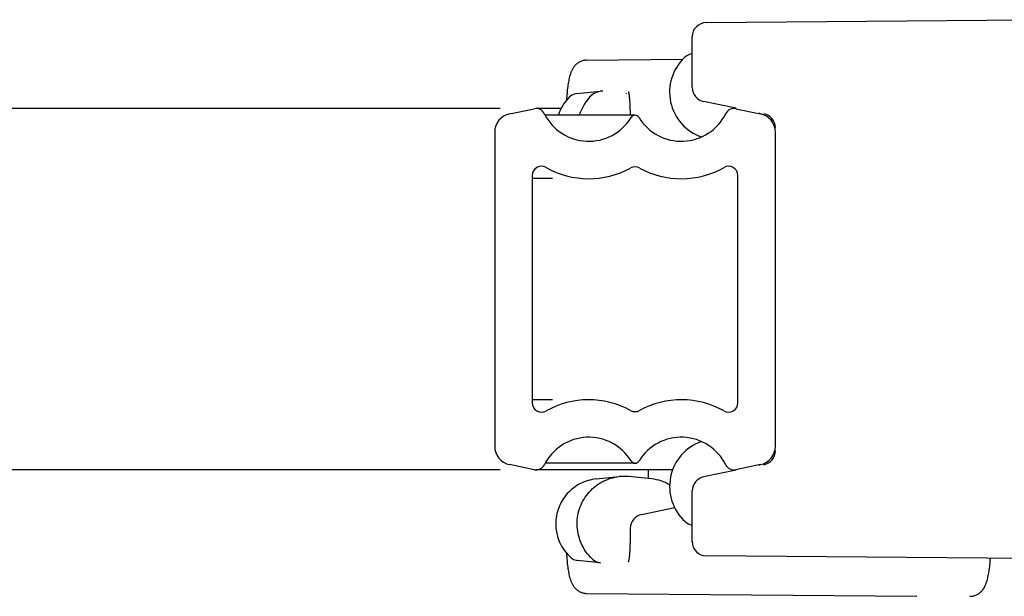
# Model space of a CAD drawing. Header units: inches. Extents: x 0 to 88, y 0 to 68.
# Tile 4 of 22: x 25.6 to 27.7, y 20 to 21.2. Entities that reach past the tile are written whole.
import ezdxf

# ---------------------------------------------------------------- set-up
doc = ezdxf.new("R2010")
doc.units = ezdxf.units.IN
doc.header["$LTSCALE"] = 4.84
doc.header["$MEASUREMENT"] = 0
for name, color, linetype in [('206383_X26128_1_BL43', 7, 'CONTINUOUS'), ('206383_X26128_1_BL44', 7, 'CONTINUOUS'), ('206397_206397_1_BL38', 7, 'CONTINUOUS'), ('206397_206397_1_BL59', 7, 'CONTINUOUS'), ('207138_WW_10_1_BL2', 7, 'CONTINUOUS')]:
    doc.layers.add(name, color=color, linetype=linetype)

# ---------------------------------------------------------------- blocks, each defined once
blk = doc.blocks.new('207138_WW_10_1_BL2', base_point=(41.05, 37.735))
at = {"layer": '207138_WW_10_1_BL2', "color": 7, "linetype": 'CONTINUOUS'}
for p, q in [((26.6571, 21.0289), (12.9032, 21.0289)), ((26.677, 21.0178), (26.7286, 21.0285)), ((26.785, 21.0289), (26.7326, 21.0289)), ((26.9409, 21.0148), (26.7522, 21.0148)), ((27.1532, 21.0285), (27.2048, 21.0178)), ((26.6456, 20.9793), (26.6456, 20.318)), ((27.2362, 20.318), (27.2362, 20.9793)), ((26.7244, 20.8878), (26.7244, 20.4094)), ((27.1574, 20.4094), (27.1574, 20.8878)), ((26.7674, 20.8814), (26.7244, 20.8814)), ((26.7674, 20.4158), (26.7244, 20.4158)), ((26.6571, 20.2683), (12.9032, 20.2683)), ((26.7286, 20.2687), (26.677, 20.2794)), ((27.0199, 20.2683), (26.7326, 20.2683)), ((26.9409, 20.2825), (26.7522, 20.2825)), ((27.2048, 20.2794), (27.1532, 20.2687))]:
    blk.add_line(p, q, dxfattribs=at)
for centre, radius, start, end in [((26.685, 20.9793), 0.0394, 101.7505, 180), ((26.7326, 21.0093), 0.0197, 26.3933, 101.7505), ((26.8435, 21.0643), 0.1042, 206.3933, 328.5989), ((26.9409, 21.0049), 0.00984, 31.4011, 148.5989), ((27.0383, 21.0643), 0.1042, 211.4011, 333.6067), ((27.1492, 21.0093), 0.0197, 78.2495, 153.6067), ((27.1968, 20.9793), 0.0394, 0, 78.2495), ((26.744, 20.8878), 0.0197, 60.5928, 180), ((26.9409, 20.8866), 0.0197, 61.2872, 118.7128), ((27.1378, 20.8878), 0.0197, 0, 119.4072), ((26.8435, 21.0643), 0.183, 240.5928, 298.7128), ((27.0383, 21.0643), 0.183, 241.2872, 299.4072), ((26.744, 20.4094), 0.0197, 180, 299.4072), ((26.8435, 20.2329), 0.183, 61.2872, 119.4072), ((27.0383, 20.2329), 0.183, 60.5928, 118.7128), ((27.1378, 20.4094), 0.0197, 240.5928, 360), ((26.9409, 20.4106), 0.0197, 241.2872, 298.7128), ((26.8435, 20.2329), 0.1042, 31.4011, 153.6067), ((27.0383, 20.2329), 0.1042, 26.3933, 148.5989), ((26.685, 20.318), 0.0394, 180, 258.2495), ((27.1968, 20.318), 0.0394, 281.7505, 360), ((26.9409, 20.2923), 0.00984, 211.4011, 328.5989), ((26.7326, 20.288), 0.0197, 258.2495, 333.6067), ((27.1492, 20.288), 0.0197, 206.3933, 281.7505)]:
    blk.add_arc(centre, radius, start, end, dxfattribs=at)
blk = doc.blocks.new('206397_206397_1_BL38', base_point=(26.8939, 32.6848))
at = {"layer": '206397_206397_1_BL38', "color": 7, "linetype": 'CONTINUOUS'}
for p, q in [((26.8052, 21.0551), (26.8032, 21.0534)), ((26.8183, 21.0604), (26.8672, 21.0653)), ((26.922, 21.0604), (26.9218, 21.0604)), ((26.9232, 21.0602), (26.922, 21.0604)), ((26.859, 20.2492), (26.9077, 20.2541)), ((26.9759, 20.2492), (26.9272, 20.2541)), ((26.8048, 20.0844), (26.8066, 20.0829)), ((26.8683, 20.0728), (26.8194, 20.0778))]:
    blk.add_line(p, q, dxfattribs=at)
for points in [[(26.8183, 21.0604), (26.8158, 21.06), (26.813, 21.0592), (26.8102, 21.0581), (26.8076, 21.0568), (26.8052, 21.0551)], [(26.8066, 20.0829), (26.809, 20.0813), (26.8115, 20.0799), (26.8142, 20.0789), (26.8171, 20.0781), (26.8194, 20.0778)]]:
    blk.add_lwpolyline(points, dxfattribs=at)
for centre, radius, start, end in [((26.8692, 20.9848), 0.0951, 133.9018, 161.6452), ((26.9193, 20.985), 0.1002, 133.8844, 162.7565), ((26.8701, 21.0363), 0.0292, 84.2492, 95.7456), ((26.9175, 20.1577), 0.0969, 84.2272, 95.7728), ((26.9665, 20.1558), 0.0939, 59.7253, 84.2223), ((26.8694, 20.1545), 0.0954, 179.9518, 227.3402), ((26.8713, 20.102), 0.0293, 227.3716, 264.17)]:
    blk.add_arc(centre, radius, start, end, dxfattribs=at)
for points, knots in [([(26.8498, 21.0573), (26.851, 21.0584), (26.8535, 21.0605), (26.8578, 21.0629), (26.8624, 21.0646), (26.8656, 21.0652), (26.8672, 21.0653)], [0, 0, 0, 0, 0.250691, 0.500976, 0.750622, 1, 1, 1, 1]), ([(26.859, 20.2492), (26.8532, 20.2486), (26.8418, 20.2464), (26.8256, 20.2399), (26.8108, 20.2306), (26.798, 20.2187), (26.7875, 20.2046), (26.7798, 20.1889), (26.7751, 20.1721), (26.774, 20.1604), (26.774, 20.1546)], [0, 0, 0, 0, 0.12479, 0.24962, 0.374513, 0.499478, 0.624524, 0.749634, 0.874808, 1, 1, 1, 1]), ([(26.819, 20.1546), (26.819, 20.1607), (26.8201, 20.173), (26.825, 20.1908), (26.8331, 20.2073), (26.844, 20.2221), (26.8574, 20.2346), (26.8728, 20.2444), (26.8898, 20.2512), (26.9017, 20.2535), (26.9077, 20.2541)], [0, 0, 0, 0, 0.125871, 0.251625, 0.377138, 0.502343, 0.627199, 0.751718, 0.875953, 1, 1, 1, 1]), ([(26.8514, 20.0804), (26.8463, 20.0851), (26.8371, 20.0956), (26.8268, 20.1138), (26.8204, 20.1337), (26.819, 20.1477), (26.819, 20.1546)], [0, 0, 0, 0, 0.249076, 0.498883, 0.749273, 1, 1, 1, 1])]:
    blk.add_open_spline(points, degree=3, knots=knots, dxfattribs=at)
blk = doc.blocks.new('206383_X26128_1_BL43', base_point=(43.0657, 32.7703))
at = {"layer": '206383_X26128_1_BL43', "color": 7, "linetype": 'CONTINUOUS'}
for p, q in [((26.8391, 21.1309), (27.0415, 21.1327)), ((26.9275, 21.0641), (26.9273, 21.0648)), ((26.9309, 21.0256), (26.9309, 21.0148)), ((26.9684, 20.2683), (26.9684, 20.25)), ((26.9548, 20.1745), (27.0243, 20.1889)), ((26.9309, 20.1451), (26.9309, 20.1136)), ((26.8391, 20.0084), (27.5334, 20.0022))]:
    blk.add_line(p, q, dxfattribs=at)
for centre, radius, start, end in [((26.9609, 20.1451), 0.03, 101.694, 179.9961), ((27.5336, 20.0347), 0.0325, 269.4923, 270)]:
    blk.add_arc(centre, radius, start, end, dxfattribs=at)
for points, knots in [([(26.8391, 21.1309), (26.8366, 21.1308), (26.8317, 21.1302), (26.8259, 21.1281), (26.8217, 21.1257), (26.8188, 21.1237), (26.8163, 21.1214), (26.8141, 21.119), (26.8121, 21.1166), (26.8104, 21.1141), (26.809, 21.1116), (26.8077, 21.1091), (26.8066, 21.1067), (26.8053, 21.1033), (26.8039, 21.099), (26.8025, 21.0937), (26.8008, 21.0859), (26.7991, 21.0752), (26.7976, 21.0613), (26.797, 21.0516), (26.7968, 21.0465)], [0, 0, 0, 0, 0.071406, 0.141642, 0.176119, 0.209773, 0.24243, 0.273882, 0.303908, 0.332626, 0.360212, 0.386803, 0.412703, 0.438266, 0.489594, 0.542512, 0.598189, 0.719587, 0.854398, 1, 1, 1, 1]), ([(26.9309, 21.0256), (26.9309, 21.0297), (26.9307, 21.0357), (26.9303, 21.0436), (26.9299, 21.049), (26.9293, 21.0539), (26.9287, 21.0581), (26.9281, 21.0614), (26.9277, 21.0633), (26.9275, 21.0641)], [0, 0, 0, 0, 0.31644, 0.467129, 0.608573, 0.737362, 0.849457, 0.939605, 1, 1, 1, 1]), ([(26.9273, 20.0746), (26.9273, 20.0745), (26.9272, 20.0744), (26.9273, 20.0746), (26.9274, 20.0748), (26.9275, 20.0752), (26.9276, 20.0757), (26.9278, 20.0763), (26.9279, 20.077), (26.9281, 20.0778), (26.9283, 20.0788), (26.9285, 20.0801), (26.9289, 20.082), (26.9292, 20.0845), (26.9295, 20.0872), (26.9298, 20.0901), (26.9301, 20.0932), (26.9303, 20.0964), (26.9306, 20.1008), (26.9308, 20.1066), (26.9309, 20.1113), (26.9309, 20.1136)], [0, 0, 0, 0, 0.002739, 0.004556, 0.010578, 0.020393, 0.033589, 0.049786, 0.068721, 0.090159, 0.113865, 0.13962, 0.196673, 0.260243, 0.329349, 0.40323, 0.481167, 0.562506, 0.646683, 0.82127, 1, 1, 1, 1]), ([(26.7968, 20.0928), (26.797, 20.0878), (26.7976, 20.078), (26.7991, 20.0641), (26.8011, 20.0516), (26.8033, 20.042), (26.8053, 20.0359), (26.8066, 20.0326), (26.8077, 20.0301), (26.809, 20.0276), (26.8109, 20.0242), (26.8134, 20.0209), (26.8163, 20.0178), (26.8188, 20.0156), (26.8217, 20.0135), (26.8259, 20.0111), (26.8317, 20.009), (26.8366, 20.0084), (26.8391, 20.0084)], [0, 0, 0, 0, 0.145664, 0.280561, 0.402035, 0.51067, 0.561965, 0.587558, 0.613491, 0.640048, 0.667532, 0.726318, 0.757693, 0.790322, 0.823964, 0.858399, 0.928657, 1, 1, 1, 1]), ([(27.6457, 20.0022), (27.6481, 20.0022), (27.6529, 20.0027), (27.6597, 20.0051), (27.6656, 20.0087), (27.6704, 20.0131), (27.6741, 20.0178), (27.6769, 20.0227), (27.6791, 20.0275), (27.6815, 20.0342), (27.6838, 20.0432), (27.686, 20.055), (27.6877, 20.0681), (27.6884, 20.0773), (27.6888, 20.0821)], [0, 0, 0, 0, 0.072535, 0.143814, 0.212923, 0.278067, 0.337953, 0.393202, 0.445407, 0.496873, 0.604356, 0.723463, 0.855869, 1, 1, 1, 1])]:
    blk.add_open_spline(points, degree=3, knots=knots, dxfattribs=at)
blk = doc.blocks.new('206383_X26128_1_BL44', base_point=(27.4437, 30.5736))
at = {"layer": '206383_X26128_1_BL44', "color": 7, "linetype": 'CONTINUOUS'}
for p, q in [((27.0909, 21.2099), (27.7959, 21.216)), ((27.0612, 21.0731), (27.0612, 21.1799)), ((27.1535, 21.0298), (27.0852, 21.0437)), ((27.1535, 20.2674), (27.0852, 20.2535)), ((27.0612, 20.1173), (27.0612, 20.2241)), ((27.7959, 20.0812), (27.0909, 20.0874))]:
    blk.add_line(p, q, dxfattribs=at)
for centre, start, end in [((27.0912, 21.1799), 90.5, 180), ((27.0912, 21.0731), 180, 258.5), ((27.2062, 20.9885), 0, 78.5), ((27.2062, 20.3087), 281.5, 360), ((27.0912, 20.2241), 101.5, 180), ((27.0912, 20.1173), 180, 269.5)]:
    blk.add_arc(centre, 0.03, start, end, dxfattribs=at)
blk = doc.blocks.new('206397_206397_1_BL59', base_point=(27.1136, 30.5488))
at = {"layer": '206397_206397_1_BL59', "color": 7, "linetype": 'CONTINUOUS'}
for centre, radius, start, end in [((27.1136, 21.0636), 0.1, 133.3911, 250.7121), ((27.0655, 21.1145), 0.03, 98.353, 133.3911), ((27.1136, 21.0636), 0.1, 333, 333.9138), ((27.1136, 20.2336), 0.1, 109.2875, 227.8863), ((27.1136, 20.2336), 0.1, 26.0862, 27), ((27.0667, 20.1817), 0.03, 227.8863, 259.4355)]:
    blk.add_arc(centre, radius, start, end, dxfattribs=at)

msp = doc.modelspace()

# ---------------------------------------------------------------- block references
at = {"layer": '206383_X26128_1_BL43'}
msp.add_blockref('206383_X26128_1_BL43', (43.0657, 32.7703), dxfattribs=at)
at = {"layer": '206383_X26128_1_BL44'}
msp.add_blockref('206383_X26128_1_BL44', (27.4437, 30.5736), dxfattribs=at)
at = {"layer": '206397_206397_1_BL38'}
msp.add_blockref('206397_206397_1_BL38', (26.8939, 32.6848), dxfattribs=at)
at = {"layer": '206397_206397_1_BL59'}
msp.add_blockref('206397_206397_1_BL59', (27.1136, 30.5488), dxfattribs=at)
at = {"layer": '207138_WW_10_1_BL2'}
msp.add_blockref('207138_WW_10_1_BL2', (41.05, 37.735), dxfattribs=at)

doc.saveas('drawing.dxf')
